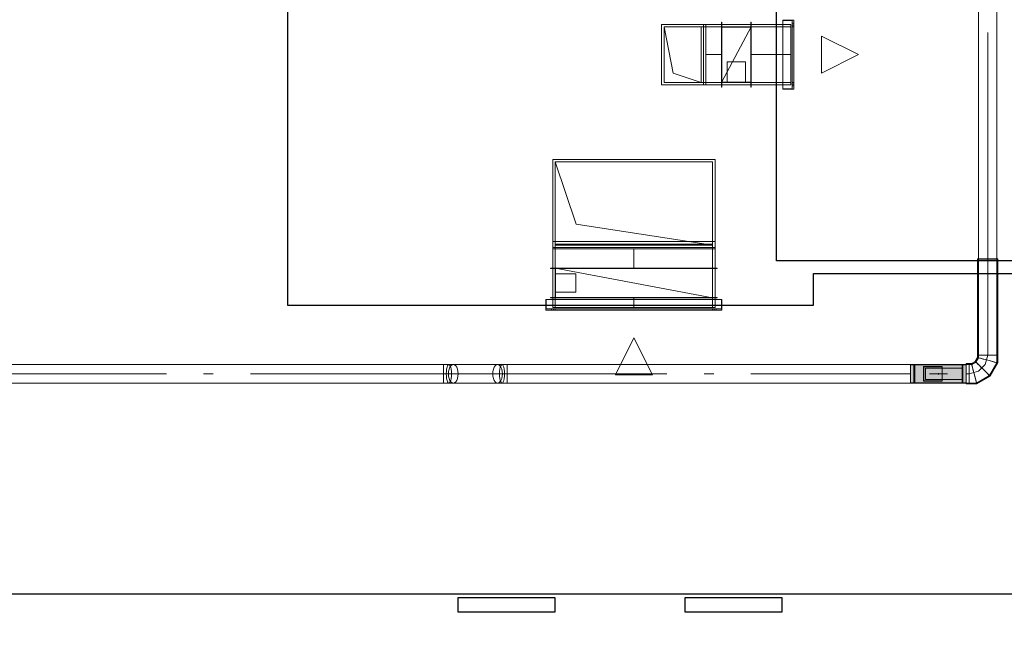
# Model space of a CAD drawing. Header units: millimetres. Extents: x -551130 to 178656, y -69521 to 202936.
# Tile 3 of 256: x -543206 to -537890, y 150143 to 153506. Entities that reach past the tile are written whole.
import ezdxf

# ---------------------------------------------------------------- set-up
doc = ezdxf.new("R2010")
doc.units = ezdxf.units.MM
doc.layers.get('Defpoints').update_dxf_attribs({"color": 31})
doc.layers.add('PDF7_Geometry', color=7, linetype='Continuous', true_color=0xaaaaaa)
doc.layers.add('PDF7_Solid Fills', color=7, linetype='Continuous', true_color=0xececec)
doc.layers.add('wall_new', color=152, linetype='Continuous', lineweight=30)

# ---------------------------------------------------------------- blocks, each defined once
blk = doc.blocks.new('ghftytytd')
at = {"layer": 'PDF7_Geometry', "color": 5, "lineweight": 18, "true_color": 0x0000ff}
for points in [[(18710, 17236.9), (18710, 9980), (18708.3, 9980), (18703.3, 9980), (18695.3, 9980), (18685, 9980), (18672.9, 9980), (18660, 9980), (18672.9, 9980), (18685, 9980), (18695.3, 9980), (18703.3, 9980), (18708.3, 9980), (18710, 9980), (18710, 9974), (18710, 9460), (18710, 9419.8), (18708.3, 9420.2), (18703.3, 9421.6), (18695.3, 9423.7), (18685, 9426.5), (18672.9, 9429.7), (18660, 9433.2), (18672.9, 9429.7), (18685, 9426.5), (18695.3, 9423.7), (18703.3, 9421.6), (18708.3, 9420.2), (18710, 9419.8), (18669.8, 9350.2), (18600.2, 9310), (18560, 9310), (18560, 9311.7), (18560, 9316.7), (18560, 9324.6), (18560, 9335), (18560, 9347), (18560, 9360), (18560, 9347), (18560, 9335), (18560, 9324.6), (18560, 9316.7), (18560, 9311.7), (18560, 9310), (18560, 9311.7), (18560, 9316.7), (18560, 9324.6), (18560, 9335), (18560, 9347), (18560, 9360), (18560, 9372.9), (18560, 9385), (18560, 9395.3), (18560, 9403.3), (18560, 9408.3), (18560, 9410), (18560, 9408.3), (18560, 9403.3), (18560, 9395.3), (18560, 9385), (18560, 9372.9), (18560, 9360), (18560, 9347), (18560, 9335), (18560, 9324.6), (18560, 9316.7), (18560, 9311.7), (18560, 9310), (18543.9, 9310), (18543.9, 9410), (18243.9, 9410), (18243.9, 9408.3), (18243.9, 9403.3), (18243.9, 9395.3), (18243.9, 9385), (18243.9, 9372.9), (18243.9, 9360), (18243.9, 9372.9), (18243.9, 9385), (18243.9, 9395.3), (18243.9, 9403.3), (18243.9, 9408.3), (18243.9, 9410), (16066, 9410), (16066, 9408.3), (16066, 9403.3), (16066, 9395.3), (16066, 9385), (16066, 9372.9), (16066, 9360), (16928.5, 9360), (16066, 9360), (16066, 9372.9), (16066, 9385), (16066, 9395.3), (16066, 9403.3), (16066, 9408.3), (16066, 9410), (16038, 9410), (16041.6, 9408.3), (16045, 9403.3), (16047.9, 9395.3), (16050.1, 9385), (16051.5, 9372.9), (16052, 9360), (16051.5, 9347), (16050.1, 9335), (16047.9, 9324.6), (16045, 9316.7), (16041.6, 9311.7), (16038, 9310), (16034.3, 9311.7), (16030.9, 9316.7), (16028, 9324.6), (16025.8, 9335), (16024.4, 9347), (16023.9, 9360), (16024.4, 9372.9), (16025.8, 9385), (16028, 9395.3), (16030.9, 9403.3), (16034.3, 9408.3), (16038, 9410), (16014, 9410), (16020.7, 9408.3), (16027, 9403.3), (16032.4, 9395.3), (16036.5, 9385), (16039.1, 9372.9), (16040, 9360), (16039.1, 9347), (16036.5, 9335), (16032.4, 9324.6), (16027, 9316.7), (16020.7, 9311.7), (16014, 9310), (16038, 9310), (16066, 9310), (16066, 9311.7), (16066, 9316.7), (16066, 9324.6), (16066, 9335), (16066, 9347), (16066, 9360), (16066, 9347), (16066, 9335), (16066, 9324.6), (16066, 9316.7), (16066, 9311.7), (16066, 9310), (18243.9, 9310), (18243.9, 9311.7), (18243.9, 9316.7), (18243.9, 9324.6), (18243.9, 9335), (18243.9, 9347), (18243.9, 9360), (18243.9, 9347), (18243.9, 9335), (18243.9, 9324.6), (18243.9, 9316.7), (18243.9, 9311.7), (18243.9, 9310), (18243.9, 9410), (18543.9, 9410), (18543.9, 9310), (18243.9, 9310), (18543.9, 9310), (18543.9, 9410), (18243.9, 9410), (18243.9, 9310), (18543.9, 9310), (18243.9, 9310)], [(18610, 17236.9), (18610, 9980)], [(18660, 11202.6), (18660, 9980)], [(18660, 11202.6), (18660, 9980)], [(18660, 9980), (18674.2, 9980), (18687.5, 9980), (18698.9, 9980), (18707.6, 9980), (18713.1, 9980), (18715, 9980), (18713.1, 9980), (18707.6, 9980), (18698.9, 9980), (18687.5, 9980), (18674.2, 9980), (18660, 9980), (18660, 9974), (18674.2, 9974), (18687.5, 9974), (18698.9, 9974), (18707.6, 9974), (18713.1, 9974), (18715, 9974), (18715, 9460), (18715, 9418.4), (18713.1, 9419), (18707.6, 9420.4), (18698.9, 9422.8), (18687.5, 9425.8), (18674.2, 9429.4), (18660, 9433.2), (18645.8, 9437), (18632.5, 9440.6), (18621.1, 9443.6), (18612.3, 9445.9), (18606.8, 9447.4), (18605, 9447.9), (18606.8, 9447.4), (18612.3, 9445.9), (18621.1, 9443.6), (18632.5, 9440.6), (18645.8, 9437), (18660, 9433.2), (18674.2, 9429.4), (18687.5, 9425.8), (18698.9, 9422.8), (18707.6, 9420.4), (18713.1, 9419), (18715, 9418.4), (18673.4, 9346.5), (18601.5, 9305), (18560, 9305), (18543.9, 9305), (18543.9, 9306.8), (18543.9, 9312.3), (18543.9, 9321.1), (18543.9, 9332.5), (18543.9, 9345.8), (18543.9, 9360), (18543.9, 9374.2), (18543.9, 9387.5), (18543.9, 9398.9), (18543.9, 9407.6), (18543.9, 9413.1), (18543.9, 9415), (18543.9, 9413.1), (18543.9, 9407.6), (18543.9, 9398.9), (18543.9, 9387.5), (18543.9, 9374.2), (18543.9, 9360), (18543.9, 9345.8), (18543.9, 9332.5), (18543.9, 9321.1), (18543.9, 9312.3), (18543.9, 9306.8), (18543.9, 9305)], [(18605, 9980), (18606.8, 9980), (18612.3, 9980), (18621.1, 9980), (18632.5, 9980), (18645.8, 9980), (18660, 9980), (18645.8, 9980), (18632.5, 9980), (18621.1, 9980), (18612.3, 9980), (18606.8, 9980), (18605, 9980), (18605, 9974), (18606.8, 9974), (18612.3, 9974), (18621.1, 9974), (18632.5, 9974), (18645.8, 9974), (18660, 9974), (18645.8, 9974), (18632.5, 9974), (18621.1, 9974), (18612.3, 9974), (18606.8, 9974), (18605, 9974), (18605, 9460), (18606.8, 9460), (18612.3, 9460), (18621.1, 9460), (18632.5, 9460), (18645.8, 9460), (18660, 9460), (18645.8, 9460), (18632.5, 9460), (18621.1, 9460), (18612.3, 9460), (18606.8, 9460), (18605, 9460), (18605, 9447.9), (18592.9, 9427), (18572, 9415), (18560, 9415), (18560, 9413.1), (18560, 9407.6), (18560, 9398.9), (18560, 9387.5), (18560, 9374.2), (18560, 9360), (18560, 9374.2), (18560, 9387.5), (18560, 9398.9), (18560, 9407.6), (18560, 9413.1), (18560, 9415), (18543.9, 9415)], [(18660, 9974), (18645.8, 9974), (18632.5, 9974), (18621.1, 9974), (18612.3, 9974), (18606.8, 9974), (18605, 9974), (18606.8, 9974), (18612.3, 9974), (18621.1, 9974), (18632.5, 9974), (18645.8, 9974), (18660, 9974), (18674.2, 9974), (18687.5, 9974), (18698.9, 9974), (18707.6, 9974), (18713.1, 9974), (18715, 9974), (18713.1, 9974), (18707.6, 9974), (18698.9, 9974), (18687.5, 9974), (18674.2, 9974), (18660, 9974), (18674.2, 9974), (18687.5, 9974), (18698.9, 9974), (18707.6, 9974), (18713.1, 9974), (18715, 9974), (18715, 9980)], [(18610, 9980), (18611.7, 9980), (18616.7, 9980), (18624.6, 9980), (18635, 9980), (18647, 9980), (18660, 9980)], [(18660, 9980), (18647, 9980), (18635, 9980), (18624.6, 9980), (18616.7, 9980), (18611.7, 9980), (18610, 9980)], [(18610, 9980), (18610, 9974)], [(18610, 9980), (18611.7, 9980), (18616.7, 9980), (18624.6, 9980), (18635, 9980), (18647, 9980), (18660, 9980), (18672.9, 9980), (18685, 9980), (18695.3, 9980), (18703.3, 9980), (18708.3, 9980), (18710, 9980)], [(18710, 9980), (18708.3, 9980), (18703.3, 9980), (18695.3, 9980), (18685, 9980), (18672.9, 9980), (18660, 9980), (18647, 9980), (18635, 9980), (18624.6, 9980), (18616.7, 9980), (18611.7, 9980), (18610, 9980)], [(18660, 9974), (18647, 9974), (18635, 9974), (18624.6, 9974), (18616.7, 9974), (18611.7, 9974), (18610, 9974)], [(18660, 9974), (18672.9, 9974), (18685, 9974), (18695.3, 9974), (18703.3, 9974), (18708.3, 9974), (18710, 9974)], [(18710, 9974), (18708.3, 9974), (18703.3, 9974), (18695.3, 9974), (18685, 9974), (18672.9, 9974), (18660, 9974)], [(18660, 9974), (18660, 9460)], [(11730, 9310), (15722.9, 9310), (15751, 9310), (15774.9, 9310), (16014, 9310), (16007.2, 9311.7), (16001, 9316.7), (15995.6, 9324.6), (15991.4, 9335), (15988.8, 9347), (15987.9, 9360), (15988.8, 9372.9), (15991.4, 9385), (15995.6, 9395.3), (16001, 9403.3), (16007.2, 9408.3), (16014, 9410), (16007.2, 9408.3), (16001, 9403.3), (15995.6, 9395.3), (15991.4, 9385), (15988.8, 9372.9), (15987.9, 9360), (15988.8, 9347), (15991.4, 9335), (15995.6, 9324.6), (16001, 9316.7), (16007.2, 9311.7), (16014, 9310), (16020.7, 9311.7), (16027, 9316.7), (16032.4, 9324.6), (16036.5, 9335), (16039.1, 9347), (16040, 9360), (16039.1, 9372.9), (16036.5, 9385), (16032.4, 9395.3), (16027, 9403.3), (16020.7, 9408.3), (16014, 9410), (15774.9, 9410), (15781.7, 9408.3), (15787.9, 9403.3), (15793.3, 9395.3), (15797.5, 9385), (15800.1, 9372.9), (15801, 9360), (15800.1, 9347), (15797.5, 9335), (15793.3, 9324.6), (15787.9, 9316.7), (15781.7, 9311.7), (15774.9, 9310), (15768.2, 9311.7), (15761.9, 9316.7), (15756.5, 9324.6), (15752.4, 9335), (15749.8, 9347), (15748.9, 9360), (15749.8, 9372.9), (15752.4, 9385), (15756.5, 9395.3), (15761.9, 9403.3), (15768.2, 9408.3), (15774.9, 9410), (15751, 9410), (15722.9, 9410), (15722.9, 9408.3), (15722.9, 9403.3), (15722.9, 9395.3), (15722.9, 9385), (15722.9, 9372.9), (15722.9, 9360), (15722.9, 9372.9), (15722.9, 9385), (15722.9, 9395.3), (15722.9, 9403.3), (15722.9, 9408.3), (15722.9, 9410), (11730, 9410)], [(15722.9, 9360), (15722.9, 9372.9), (15722.9, 9385), (15722.9, 9395.3), (15722.9, 9403.3), (15722.9, 9408.3), (15722.9, 9410)], [(15722.9, 9410), (15722.9, 9408.3), (15722.9, 9403.3), (15722.9, 9395.3), (15722.9, 9385), (15722.9, 9372.9), (15722.9, 9360)], [(18543.9, 9411), (18243.9, 9411)], [(18243.9, 9410), (18243.9, 9310), (18243.9, 9410), (18543.9, 9410), (18243.9, 9410), (18543.9, 9410), (18543.9, 9310), (18243.9, 9310), (18543.9, 9310), (18543.9, 9311.7), (18543.9, 9316.7), (18543.9, 9324.6), (18543.9, 9335), (18543.9, 9347), (18543.9, 9360), (18543.9, 9347), (18543.9, 9335), (18543.9, 9324.6), (18543.9, 9316.7), (18543.9, 9311.7), (18543.9, 9310)], [(18543.9, 9409), (18243.9, 9409)], [(18265.9, 9410), (18261.9, 9410)], [(18525.9, 9410), (18525.9, 9403.7), (18525.9, 9386.5), (18525.9, 9362.7), (18525.9, 9360), (18525.9, 9384.2), (18525.9, 9402.3), (18525.9, 9409.9), (18525.9, 9410), (18521.9, 9410), (18521.9, 9409.9), (18521.9, 9402.3), (18521.9, 9384.2), (18521.9, 9360), (18521.9, 9362.7), (18521.9, 9386.5), (18521.9, 9403.7), (18521.9, 9410)], [(18560, 9410), (18543.9, 9410)], [(18543.9, 9410), (18543.9, 9408.3), (18543.9, 9403.3), (18543.9, 9395.3), (18543.9, 9385), (18543.9, 9372.9), (18543.9, 9360)], [(18543.9, 9360), (18543.9, 9372.9), (18543.9, 9385), (18543.9, 9395.3), (18543.9, 9403.3), (18543.9, 9408.3), (18543.9, 9410)], [(18573.4, 9410), (18560, 9410)], [(18560, 9360), (18560, 9372.9), (18560, 9385), (18560, 9395.3), (18560, 9403.3), (18560, 9408.3), (18560, 9410)], [(18560, 9410), (18560, 9408.3), (18560, 9403.3), (18560, 9395.3), (18560, 9385), (18560, 9372.9), (18560, 9360)], [(18586.8, 9360), (18583, 9374.2), (18579.4, 9387.5), (18576.4, 9398.9), (18574, 9407.6), (18572.6, 9413.1), (18572, 9415)], [(18572, 9415), (18572.6, 9413.1), (18574, 9407.6), (18576.4, 9398.9), (18579.4, 9387.5), (18583, 9374.2), (18586.8, 9360)], [(18596.6, 9423.4), (18573.4, 9410)], [(18633.2, 9386.8), (18622.8, 9397.2), (18613.1, 9406.9), (18604.7, 9415.3), (18598.3, 9421.6), (18594.3, 9425.7), (18592.9, 9427)], [(18592.9, 9427), (18594.3, 9425.7), (18598.3, 9421.6), (18604.7, 9415.3), (18613.1, 9406.9), (18622.8, 9397.2), (18633.2, 9386.8)], [(18610, 9446.6), (18596.6, 9423.4)], [(18660, 9460), (18638.9, 9460), (18621.1, 9460), (18609.2, 9460), (18605, 9460)], [(18605, 9460), (18609.2, 9460), (18621.1, 9460), (18638.9, 9460), (18660, 9460)], [(18660, 9460), (18647, 9460), (18635, 9460), (18624.6, 9460), (18616.7, 9460), (18611.7, 9460), (18610, 9460)], [(18610, 9460), (18610, 9446.6)], [(18660, 9460), (18647, 9460), (18635, 9460), (18624.6, 9460), (18616.7, 9460), (18611.7, 9460), (18610, 9460)], [(18610, 9460), (18611.7, 9460), (18616.7, 9460), (18624.6, 9460), (18635, 9460), (18647, 9460), (18660, 9460)], [(18660, 9433.2), (18647, 9436.6), (18635, 9439.9), (18624.6, 9442.7), (18616.7, 9444.8), (18611.7, 9446.1), (18610, 9446.6)], [(18610, 9446.6), (18611.7, 9446.1), (18616.7, 9444.8), (18624.6, 9442.7), (18635, 9439.9), (18647, 9436.6), (18660, 9433.2)], [(18610, 9373.4), (18646.6, 9410)], [(18646.6, 9410), (18660, 9460)], [(18715, 9460), (18713.1, 9460), (18707.6, 9460), (18698.9, 9460), (18687.5, 9460), (18674.2, 9460), (18660, 9460)], [(18660, 9460), (18674.2, 9460), (18687.5, 9460), (18698.9, 9460), (18707.6, 9460), (18713.1, 9460), (18715, 9460)], [(18660, 9460), (18681, 9460), (18698.9, 9460), (18710.8, 9460), (18715, 9460)], [(18715, 9460), (18710.8, 9460), (18698.9, 9460), (18681, 9460), (18660, 9460)], [(18660, 9460), (18672.9, 9460), (18685, 9460), (18695.3, 9460), (18703.3, 9460), (18708.3, 9460), (18710, 9460)], [(18710, 9460), (18708.3, 9460), (18703.3, 9460), (18695.3, 9460), (18685, 9460), (18672.9, 9460), (18660, 9460)], [(15722.9, 9310), (15722.9, 9311.7), (15722.9, 9316.7), (15722.9, 9324.6), (15722.9, 9335), (15722.9, 9347), (15722.9, 9360)], [(15722.9, 9360), (15722.9, 9347), (15722.9, 9335), (15722.9, 9324.6), (15722.9, 9316.7), (15722.9, 9311.7), (15722.9, 9310)], [(15722.9, 9360), (15749.9, 9360), (15774.9, 9360)], [(16014, 9360), (16039, 9360), (16066, 9360)], [(18345.4, 9360.5), (18345.4, 9359.5)], [(18395.9, 9358), (18391.9, 9358)], [(18391.9, 9358), (18395.9, 9358)], [(18395.9, 9358), (18391.9, 9358)], [(18391.9, 9358), (18395.9, 9358)], [(18395.9, 9362), (18395.9, 9361), (18395.9, 9360)], [(18395.9, 9360), (18395.9, 9361), (18395.9, 9362)], [(18395.9, 9360), (18395.9, 9361), (18395.9, 9362)], [(18395.9, 9362), (18395.9, 9361), (18395.9, 9360)], [(18395.9, 9360), (18395.9, 9359), (18395.9, 9358)], [(18395.9, 9358), (18395.9, 9359), (18395.9, 9360)], [(18395.9, 9358), (18395.9, 9359), (18395.9, 9360)], [(18395.9, 9360), (18395.9, 9359), (18395.9, 9358)], [(18442.4, 9359.5), (18442.4, 9360.5)], [(18521.9, 9310), (18521.9, 9316.2), (18521.9, 9333.4), (18521.9, 9357.2), (18521.9, 9360), (18521.9, 9335.8), (18521.9, 9317.6), (18521.9, 9310.1), (18521.9, 9310), (18525.9, 9310), (18525.9, 9310.1), (18525.9, 9317.6), (18525.9, 9335.8), (18525.9, 9360), (18525.9, 9357.2), (18525.9, 9333.4), (18525.9, 9316.2), (18525.9, 9310)], [(18560, 9360), (18543.9, 9360)], [(18560, 9360), (18543.9, 9360)], [(18560, 9360), (18610, 9373.4)], [(18560, 9305), (18560, 9306.8), (18560, 9312.3), (18560, 9321.1), (18560, 9332.5), (18560, 9345.8), (18560, 9360)], [(18560, 9360), (18560, 9345.8), (18560, 9332.5), (18560, 9321.1), (18560, 9312.3), (18560, 9306.8), (18560, 9305)], [(18560, 9305), (18560, 9306.8), (18560, 9312.3), (18560, 9321.1), (18560, 9332.5), (18560, 9345.8), (18560, 9360)], [(18560, 9360), (18560, 9345.8), (18560, 9332.5), (18560, 9321.1), (18560, 9312.3), (18560, 9306.8), (18560, 9305)], [(18601.5, 9305), (18601, 9306.8), (18599.5, 9312.3), (18597.2, 9321.1), (18594.1, 9332.5), (18590.6, 9345.8), (18586.8, 9360)], [(18586.8, 9360), (18590.6, 9345.8), (18594.1, 9332.5), (18597.2, 9321.1), (18599.5, 9312.3), (18601, 9306.8), (18601.5, 9305)], [(18673.4, 9346.5), (18672.1, 9347.9), (18668.1, 9351.9), (18661.7, 9358.3), (18653.3, 9366.6), (18643.6, 9376.3), (18633.2, 9386.8)], [(18633.2, 9386.8), (18643.6, 9376.3), (18653.3, 9366.6), (18661.7, 9358.3), (18668.1, 9351.9), (18672.1, 9347.9), (18673.4, 9346.5)], [(18243.9, 9311), (18543.9, 9311)], [(18243.9, 9309), (18543.9, 9309)], [(18261.9, 9310), (18265.9, 9310)], [(18323.9, 9330), (18523.9, 9330)], [(18523.9, 9330), (18323.9, 9330)]]:
    blk.add_lwpolyline(points, dxfattribs=at)
at = {"layer": 'PDF7_Geometry', "color": 3, "lineweight": 18, "true_color": 0x00ff00}
for points in [[(17612.5, 11269.6), (17612.5, 10897.6), (17554.5, 10897.6), (17612.5, 10897.6), (17612.5, 11269.6), (17554.5, 11269.6)], [(17554.5, 10897.6), (17554.5, 11269.6)], [(17137.8, 11246.6), (17125.8, 11246.6), (16899.8, 11246.6), (17125.8, 11246.6)], [(16899.8, 10920.6), (16899.8, 11246.6)], [(16912.8, 10933.6), (16912.8, 11233.6), (17112.8, 11233.6), (17137.8, 11233.6), (17112.8, 11233.6), (16912.8, 11233.6)], [(17112.8, 10933.6), (17112.8, 11233.6), (17112.8, 10933.6), (17112.8, 11233.6), (17112.8, 10933.6), (16962.8, 10983.7), (16912.8, 11233.6), (16912.8, 10933.6)], [(17137.8, 11246.6), (17137.8, 10920.6)], [(17222.8, 11246.6), (17137.8, 11246.6)], [(17137.8, 10920.6), (17137.8, 11246.6)], [(17137.8, 10933.6), (17137.8, 11233.6)], [(17224.8, 11258.7), (17224.8, 10908.6), (17222.8, 10908.6), (17224.8, 10908.6), (17224.8, 11258.7), (17222.8, 11258.7), (17222.8, 10908.6), (17222.8, 11258.7)], [(17222.8, 11246.6), (17222.8, 10920.6)], [(17382.8, 11246.6), (17222.8, 11246.6)], [(17382.8, 11233.7), (17222.8, 11233.7)], [(17222.8, 10933.6), (17222.8, 11233.6)], [(17382.8, 11233.5), (17222.8, 11233.5)], [(17222.8, 11232.1), (17222.8, 10935.1), (17382.8, 10935.1), (17222.8, 10935.1), (17222.8, 11232.1), (17382.8, 11232.1)], [(17380.8, 11233.6), (17380.8, 10933.6), (17224.8, 10933.6), (17380.8, 10933.6), (17380.8, 11233.6), (17224.8, 11233.6)], [(17224.8, 10933.6), (17224.8, 11233.6)], [(17382.8, 11258.7), (17382.8, 10908.6), (17380.8, 10908.6), (17382.8, 10908.6), (17382.8, 11258.7), (17380.8, 11258.7)], [(17380.8, 10908.6), (17380.8, 11258.7)], [(17382.8, 11246.6), (17597.5, 11246.6)], [(17382.8, 11233.5), (17382.8, 11233.7)], [(17382.8, 10935.1), (17382.8, 11232.1)], [(17554.5, 10899.7), (17604.5, 10899.7), (17554.5, 10899.7), (17554.5, 11267.6), (17604.5, 11267.6), (17554.5, 11267.6)], [(17597.5, 10920.6), (17597.5, 11246.6)], [(17597.5, 11233.6), (17597.5, 10933.6)], [(17604.5, 10899.7), (17604.5, 11267.6)], [(17604.5, 11252.7), (17612.5, 11252.7)], [(17604.5, 11252.7), (17604.5, 11252.5), (17604.5, 11252), (17604.5, 11251.2), (17604.5, 11250.2), (17604.5, 11248.9), (17604.5, 11247.6), (17604.5, 11246.3), (17604.5, 11245.1), (17604.5, 11244.1), (17604.5, 11243.3), (17604.5, 11242.8), (17604.5, 11242.6), (17604.5, 11242.8), (17604.5, 11243.3), (17604.5, 11244.1), (17604.5, 11245.1), (17604.5, 11246.3), (17604.5, 11247.6), (17604.5, 11248.9), (17604.5, 11250.2), (17604.5, 11251.2), (17604.5, 11252), (17604.5, 11252.5)], [(17612.5, 11242.6), (17604.5, 11242.6)], [(17604.5, 10933.6), (17612.5, 10933.6), (17604.5, 10933.6), (17604.5, 11233.6), (17612.5, 11233.6), (17604.5, 11233.6)], [(17612.5, 11242.6), (17612.5, 11242.8), (17612.5, 11243.3), (17612.5, 11244.1), (17612.5, 11245.1), (17612.5, 11246.3), (17612.5, 11247.6), (17612.5, 11248.9), (17612.5, 11250.2), (17612.5, 11251.2), (17612.5, 11252), (17612.5, 11252.5), (17612.5, 11252.7), (17612.5, 11252.5), (17612.5, 11252), (17612.5, 11251.2), (17612.5, 11250.2), (17612.5, 11248.9), (17612.5, 11247.6), (17612.5, 11246.3), (17612.5, 11245.1), (17612.5, 11244.1), (17612.5, 11243.3), (17612.5, 11242.8)], [(17612.5, 10933.6), (17612.5, 11233.6)], [(17762.5, 11183.6), (17962.5, 11083.6), (17762.5, 10983.7)], [(17762.5, 10983.7), (17762.5, 11183.6), (17962.5, 11083.6)], [(17352.8, 11045.6), (17252.8, 11045.6)], [(17252.8, 10935.6), (17252.8, 11045.6)], [(17137.8, 10920.6), (17125.8, 10920.6), (16899.8, 10920.6), (17125.8, 10920.6)], [(17222.8, 10920.6), (17137.8, 10920.6)], [(17382.8, 10933.7), (17222.8, 10933.7)], [(17382.8, 10933.5), (17222.8, 10933.5)], [(17352.8, 10935.6), (17252.8, 10935.6)], [(17382.8, 10933.5), (17382.8, 10933.7)], [(17382.8, 10933.6), (17597.5, 10933.6)], [(17604.5, 10924.6), (17612.5, 10924.6)], [(17604.5, 10924.6), (17604.5, 10924.5), (17604.5, 10924), (17604.5, 10923.2), (17604.5, 10922.1), (17604.5, 10920.9), (17604.5, 10919.6), (17604.5, 10918.4), (17604.5, 10917.2), (17604.5, 10916.1), (17604.5, 10915.3), (17604.5, 10914.8), (17604.5, 10914.6), (17604.5, 10914.8), (17604.5, 10915.3), (17604.5, 10916.1), (17604.5, 10917.2), (17604.5, 10918.4), (17604.5, 10919.6), (17604.5, 10920.9), (17604.5, 10922.1), (17604.5, 10923.2), (17604.5, 10924), (17604.5, 10924.5)], [(17612.5, 10914.6), (17604.5, 10914.6)], [(17612.5, 10914.6), (17612.5, 10914.8), (17612.5, 10915.3), (17612.5, 10916.1), (17612.5, 10917.2), (17612.5, 10918.4), (17612.5, 10919.6), (17612.5, 10920.9), (17612.5, 10922.1), (17612.5, 10923.2), (17612.5, 10924), (17612.5, 10924.5), (17612.5, 10924.6), (17612.5, 10924.5), (17612.5, 10924), (17612.5, 10923.2), (17612.5, 10922.1), (17612.5, 10920.9), (17612.5, 10919.6), (17612.5, 10918.4), (17612.5, 10917.2), (17612.5, 10916.1), (17612.5, 10915.3), (17612.5, 10914.8)]]:
    blk.add_lwpolyline(points, close=True, dxfattribs=at)
for points in [[(17125.8, 11246.6), (16899.8, 11246.6)], [(16899.8, 11246.6), (16899.8, 10920.6)], [(16899.8, 10920.6), (16899.8, 11246.6)], [(16899.8, 11246.6), (17125.8, 11246.6)], [(17125.8, 11246.6), (16899.8, 11246.6)], [(16899.8, 11246.6), (16899.8, 10920.6)], [(16899.8, 10920.6), (16899.8, 11246.6)], [(16899.8, 11246.6), (17125.8, 11246.6)], [(16912.8, 11233.6), (16912.8, 10933.6)], [(16912.8, 11233.6), (16962.8, 10983.7)], [(16912.8, 11233.6), (17112.8, 11233.6)], [(17112.8, 11233.6), (16912.8, 11233.6)], [(17112.8, 10933.6), (17112.8, 11233.6)], [(17112.8, 11233.6), (17112.8, 10933.6)], [(17125.8, 11246.6), (17125.8, 10920.6)], [(17125.8, 11246.6), (17125.8, 10920.6)], [(17125.8, 11246.6), (17125.8, 10920.6)], [(17125.8, 11246.6), (17125.8, 10920.6)], [(17125.8, 10920.6), (17125.8, 11246.6)], [(17125.8, 11246.6), (17125.8, 10920.6)], [(17125.8, 10920.6), (17125.8, 11246.6)], [(17125.8, 11246.6), (17125.8, 10920.6)], [(17137.8, 11233.6), (17222.8, 11233.6)], [(17137.8, 11233.6), (17222.8, 11233.6)], [(17137.8, 10933.6), (17137.8, 11233.6)], [(17137.8, 11233.6), (17137.8, 10933.6)], [(17222.8, 10920.6), (17222.8, 11246.6)], [(17222.8, 11246.6), (17222.8, 10920.6)], [(17222.8, 11233.7), (17222.8, 11233.5)], [(17382.8, 11233.6), (17222.8, 11233.6)], [(17222.8, 11233.6), (17382.8, 11233.6)], [(17222.8, 10933.6), (17222.8, 11233.6)], [(17222.8, 11233.6), (17382.8, 11233.6)], [(17382.8, 11233.6), (17222.8, 10933.6)], [(17222.8, 10933.6), (17382.8, 11233.6)], [(17222.8, 10933.6), (17222.8, 11233.6)], [(17222.8, 11233.6), (17382.8, 11233.6)], [(17382.8, 11233.6), (17222.8, 10933.6)], [(17222.8, 10933.6), (17382.8, 11233.6)], [(17382.8, 10920.6), (17382.8, 11246.6)], [(17382.8, 11246.6), (17382.8, 10920.6)], [(17382.8, 10920.6), (17382.8, 11246.6)], [(17382.8, 11246.6), (17382.8, 10920.6)], [(17382.8, 11233.6), (17382.8, 10933.6)], [(17382.8, 10933.6), (17382.8, 11233.6)], [(17382.8, 11233.6), (17382.8, 10933.6)], [(17382.8, 11233.6), (17382.8, 10933.6)], [(17382.8, 10933.6), (17382.8, 11233.6)], [(17382.8, 11233.6), (17382.8, 10933.6)], [(17382.8, 11233.6), (17382.8, 10933.6)], [(17382.8, 10933.6), (17382.8, 11233.6)], [(17382.8, 11233.6), (17597.5, 11233.6)], [(17597.5, 11233.6), (17382.8, 11233.6)], [(17604.5, 11252.7), (17604.5, 11252.5), (17604.5, 11252), (17604.5, 11251.2), (17604.5, 11250.2), (17604.5, 11248.9), (17604.5, 11247.6), (17604.5, 11246.3), (17604.5, 11245.1), (17604.5, 11244.1), (17604.5, 11243.3), (17604.5, 11242.8), (17604.5, 11242.6)], [(17604.5, 11242.6), (17604.5, 11242.8), (17604.5, 11243.3), (17604.5, 11244.1), (17604.5, 11245.1), (17604.5, 11246.3), (17604.5, 11247.6), (17604.5, 11248.9), (17604.5, 11250.2), (17604.5, 11251.2), (17604.5, 11252), (17604.5, 11252.5), (17604.5, 11252.7)], [(17612.5, 11242.6), (17612.5, 11242.8), (17612.5, 11243.3), (17612.5, 11244.1), (17612.5, 11245.1), (17612.5, 11246.3), (17612.5, 11247.6), (17612.5, 11248.9), (17612.5, 11250.2), (17612.5, 11251.2), (17612.5, 11252), (17612.5, 11252.5), (17612.5, 11252.7)], [(17612.5, 11252.7), (17612.5, 11252.5), (17612.5, 11252), (17612.5, 11251.2), (17612.5, 11250.2), (17612.5, 11248.9), (17612.5, 11247.6), (17612.5, 11246.3), (17612.5, 11245.1), (17612.5, 11244.1), (17612.5, 11243.3), (17612.5, 11242.8), (17612.5, 11242.6)], [(17222.8, 11083.6), (17137.8, 11083.6)], [(17382.8, 11083.6), (17597.5, 11083.6)], [(17352.8, 10935.6), (17352.8, 11045.6)], [(17352.8, 11045.6), (17352.8, 10935.6)], [(17112.8, 10933.6), (16962.8, 10983.7)], [(16899.8, 10920.6), (17125.8, 10920.6)], [(17125.8, 10920.6), (16899.8, 10920.6)], [(16899.8, 10920.6), (17125.8, 10920.6)], [(17125.8, 10920.6), (16899.8, 10920.6)], [(16912.8, 10933.6), (17112.8, 10933.6)], [(17112.8, 10933.6), (16912.8, 10933.6)], [(16912.8, 10933.6), (17112.8, 10933.6)], [(17112.8, 10933.6), (17137.8, 10933.6)], [(17137.8, 10933.6), (17112.8, 10933.6)], [(17222.8, 10933.6), (17137.8, 10933.6)], [(17137.8, 10933.6), (17222.8, 10933.6)], [(17222.8, 10933.7), (17222.8, 10933.5)], [(17382.8, 10933.6), (17222.8, 10933.6)], [(17222.8, 10933.6), (17382.8, 10933.6)], [(17382.8, 10933.6), (17222.8, 10933.6)], [(17222.8, 10933.6), (17382.8, 10933.6)], [(17382.8, 10933.6), (17222.8, 10933.6)], [(17382.8, 10933.6), (17222.8, 10933.6)], [(17222.8, 10933.6), (17382.8, 10933.6)], [(17382.8, 10933.6), (17222.8, 10933.6)], [(17382.8, 10920.6), (17222.8, 10920.6)], [(17222.8, 10920.6), (17382.8, 10920.6)], [(17382.8, 10920.6), (17597.5, 10920.6)], [(17597.5, 10920.6), (17382.8, 10920.6)], [(17604.5, 10924.6), (17604.5, 10924.5), (17604.5, 10924), (17604.5, 10923.2), (17604.5, 10922.1), (17604.5, 10920.9), (17604.5, 10919.6), (17604.5, 10918.4), (17604.5, 10917.2), (17604.5, 10916.1), (17604.5, 10915.3), (17604.5, 10914.8), (17604.5, 10914.6)], [(17604.5, 10914.6), (17604.5, 10914.8), (17604.5, 10915.3), (17604.5, 10916.1), (17604.5, 10917.2), (17604.5, 10918.4), (17604.5, 10919.6), (17604.5, 10920.9), (17604.5, 10922.1), (17604.5, 10923.2), (17604.5, 10924), (17604.5, 10924.5), (17604.5, 10924.6)], [(17612.5, 10914.6), (17612.5, 10914.8), (17612.5, 10915.3), (17612.5, 10916.1), (17612.5, 10917.2), (17612.5, 10918.4), (17612.5, 10919.6), (17612.5, 10920.9), (17612.5, 10922.1), (17612.5, 10923.2), (17612.5, 10924), (17612.5, 10924.5), (17612.5, 10924.6)], [(17612.5, 10924.6), (17612.5, 10924.5), (17612.5, 10924), (17612.5, 10923.2), (17612.5, 10922.1), (17612.5, 10920.9), (17612.5, 10919.6), (17612.5, 10918.4), (17612.5, 10917.2), (17612.5, 10916.1), (17612.5, 10915.3), (17612.5, 10914.8), (17612.5, 10914.6)]]:
    blk.add_lwpolyline(points, dxfattribs=at)
at = {"layer": 'PDF7_Geometry', "color": 16, "lineweight": 18, "true_color": 0x800000}
for points in [[(16312, 10041.7), (17188, 10041.7), (17188, 10517.7), (16312, 10517.7)], [(16312, 10041.7), (16312, 10517.7), (17188, 10517.7), (17188, 10041.7)], [(16325, 10504.7), (17175, 10504.7), (17175, 10054.7), (16437.5, 10167.2)], [(16312, 10073.8), (17188, 10073.8)], [(16312, 10034.6), (16312, 10073.8)], [(16325, 10060.8), (17175, 10060.8)], [(16325, 10060.8), (16325, 10034.6), (17175, 10034.6), (17175, 10060.8), (17175, 10034.6), (16325, 10034.6)], [(17188, 10034.6), (17188, 10073.8)], [(16312, 10034.6), (17188, 10034.6)], [(17175, 10034.6), (16325, 10034.6)], [(16325, 10034.6), (16325, 9930)], [(17175, 10034.6), (17175, 9930)], [(17188, 10034.6), (17188, 9930)], [(17200, 9928), (16300, 9928), (16300, 9930), (16300, 9928), (17200, 9928), (17200, 9930), (16300, 9930), (17200, 9930)], [(16312, 9930), (17188, 9930)], [(16312, 9770), (16312, 9930)], [(16312, 9930), (17188, 9930)], [(16324.9, 9770), (16324.9, 9930)], [(16325, 9770), (16325, 9930)], [(17175, 9930), (16325, 9930)], [(17175, 9772), (16325, 9772), (16325, 9928), (16325, 9772), (17175, 9772), (17175, 9928)], [(16325, 9928), (17175, 9928)], [(16325.1, 9770), (16325.1, 9930)], [(17173.5, 9930), (16326.5, 9930), (16326.5, 9770), (16326.5, 9930), (17173.5, 9930), (17173.5, 9770)], [(16327, 9800), (16327, 9900)], [(16327, 9900), (16437, 9900)], [(16437, 9800), (16437, 9900)], [(17174.9, 9770), (17174.9, 9930)], [(17175, 9770), (17175, 9930)], [(17175.1, 9770), (17175.1, 9930)], [(17188, 9770), (17188, 9930)], [(17225, 9703.7), (16275, 9703.7), (16275, 9761.7), (16275, 9703.7), (17225, 9703.7), (17225, 9761.7)], [(16275, 9761.7), (17225, 9761.7)], [(16277, 9761.7), (16277, 9711.7), (16277, 9761.7), (17223, 9761.7), (17223, 9711.7), (17223, 9761.7)], [(17200, 9770), (16300, 9770), (16300, 9772), (16300, 9770), (17200, 9770), (17200, 9772)], [(16300, 9772), (17200, 9772)], [(16312, 9770), (17188, 9770)], [(16324.9, 9770), (16325.1, 9770)], [(16325, 9770), (16325, 9718.7)], [(16326.5, 9770), (17173.5, 9770)], [(17174.9, 9770), (17175.1, 9770)], [(17188, 9770), (17188, 9718.7)], [(16277, 9711.7), (17223, 9711.7)], [(16306, 9703.7), (16306, 9711.7)], [(16316, 9711.7), (16315.8, 9711.7), (16315.3, 9711.7), (16314.5, 9711.7), (16313.5, 9711.7), (16312.3, 9711.7), (16311, 9711.7), (16309.7, 9711.7), (16308.5, 9711.7), (16307.5, 9711.7), (16306.7, 9711.7), (16306.2, 9711.7), (16306, 9711.7), (16306.2, 9711.7), (16306.7, 9711.7), (16307.5, 9711.7), (16308.5, 9711.7), (16309.7, 9711.7), (16311, 9711.7), (16312.3, 9711.7), (16313.5, 9711.7), (16314.5, 9711.7), (16315.3, 9711.7), (16315.8, 9711.7)], [(16306, 9703.7), (16306.2, 9703.7), (16306.7, 9703.7), (16307.5, 9703.7), (16308.5, 9703.7), (16309.7, 9703.7), (16311, 9703.7), (16312.3, 9703.7), (16313.5, 9703.7), (16314.5, 9703.7), (16315.3, 9703.7), (16315.8, 9703.7), (16316, 9703.7), (16315.8, 9703.7), (16315.3, 9703.7), (16314.5, 9703.7), (16313.5, 9703.7), (16312.3, 9703.7), (16311, 9703.7), (16309.7, 9703.7), (16308.5, 9703.7), (16307.5, 9703.7), (16306.7, 9703.7), (16306.2, 9703.7)], [(16312, 9718.7), (17188, 9718.7)], [(16316, 9711.7), (16316, 9703.7)], [(17175, 9718.7), (16325, 9718.7)], [(16325, 9711.7), (16325, 9703.7), (16325, 9711.7), (17175, 9711.7), (17175, 9703.7), (17175, 9711.7)], [(16325, 9703.7), (17175, 9703.7)], [(17184, 9703.7), (17184, 9711.7)], [(17194, 9711.7), (17193.8, 9711.7), (17193.3, 9711.7), (17192.5, 9711.7), (17191.5, 9711.7), (17190.3, 9711.7), (17189, 9711.7), (17187.7, 9711.7), (17186.5, 9711.7), (17185.5, 9711.7), (17184.6, 9711.7), (17184.1, 9711.7), (17184, 9711.7), (17184.1, 9711.7), (17184.6, 9711.7), (17185.5, 9711.7), (17186.5, 9711.7), (17187.7, 9711.7), (17189, 9711.7), (17190.3, 9711.7), (17191.5, 9711.7), (17192.5, 9711.7), (17193.3, 9711.7), (17193.8, 9711.7)], [(17184, 9703.7), (17184.1, 9703.7), (17184.6, 9703.7), (17185.5, 9703.7), (17186.5, 9703.7), (17187.7, 9703.7), (17189, 9703.7), (17190.3, 9703.7), (17191.5, 9703.7), (17192.5, 9703.7), (17193.3, 9703.7), (17193.8, 9703.7), (17194, 9703.7), (17193.8, 9703.7), (17193.3, 9703.7), (17192.5, 9703.7), (17191.5, 9703.7), (17190.3, 9703.7), (17189, 9703.7), (17187.7, 9703.7), (17186.5, 9703.7), (17185.5, 9703.7), (17184.6, 9703.7), (17184.1, 9703.7)], [(17194, 9711.7), (17194, 9703.7)], [(16650, 9353.7), (16750, 9553.7), (16850, 9353.7)], [(16850, 9353.7), (16650, 9353.7), (16750, 9553.7)]]:
    blk.add_lwpolyline(points, close=True, dxfattribs=at)
for points in [[(16325, 10504.7), (16325, 10054.7), (17175, 10054.7)], [(16312, 10034.6), (17188, 10034.6)], [(17188, 10034.6), (16312, 10034.6)], [(16312, 10034.6), (16312, 9930)], [(16312, 9930), (16312, 10034.6)], [(16750, 10034.6), (16750, 9930)], [(16325.1, 9930), (16324.9, 9930)], [(16325, 9770), (16325, 9930)], [(16325, 9930), (17175, 9930)], [(17175, 9770), (16325, 9930)], [(16325, 9930), (16325, 9770)], [(16325, 9770), (16325, 9930)], [(16325, 9930), (17175, 9770)], [(16325, 9770), (16325, 9930)], [(16325, 9930), (17175, 9930)], [(17175, 9770), (16325, 9930)], [(16325, 9930), (16325, 9770)], [(16325, 9770), (16325, 9930)], [(16325, 9930), (17175, 9770)], [(17175.1, 9930), (17174.9, 9930)], [(17175, 9930), (17175, 9770)], [(17175, 9930), (17175, 9770)], [(16327, 9800), (16437, 9800)], [(16437, 9800), (16327, 9800)], [(16312, 9770), (17188, 9770)], [(17188, 9770), (16312, 9770)], [(16312, 9770), (16312, 9718.7)], [(16312, 9718.7), (16312, 9770)], [(17175, 9770), (16325, 9770)], [(16325, 9770), (17175, 9770)], [(17175, 9770), (16325, 9770)], [(17175, 9770), (16325, 9770)], [(16325, 9770), (17175, 9770)], [(17175, 9770), (16325, 9770)], [(17175, 9770), (16325, 9770)], [(16325, 9770), (17175, 9770)], [(16750, 9770), (16750, 9718.7)], [(17175, 9770), (17175, 9718.7)], [(17175, 9718.7), (17175, 9770)], [(16316, 9711.7), (16315.8, 9711.7), (16315.3, 9711.7), (16314.5, 9711.7), (16313.5, 9711.7), (16312.3, 9711.7), (16311, 9711.7), (16309.7, 9711.7), (16308.5, 9711.7), (16307.5, 9711.7), (16306.7, 9711.7), (16306.2, 9711.7), (16306, 9711.7)], [(16306, 9711.7), (16306.2, 9711.7), (16306.7, 9711.7), (16307.5, 9711.7), (16308.5, 9711.7), (16309.7, 9711.7), (16311, 9711.7), (16312.3, 9711.7), (16313.5, 9711.7), (16314.5, 9711.7), (16315.3, 9711.7), (16315.8, 9711.7), (16316, 9711.7)], [(16306, 9703.7), (16306.2, 9703.7), (16306.7, 9703.7), (16307.5, 9703.7), (16308.5, 9703.7), (16309.7, 9703.7), (16311, 9703.7), (16312.3, 9703.7), (16313.5, 9703.7), (16314.5, 9703.7), (16315.3, 9703.7), (16315.8, 9703.7), (16316, 9703.7)], [(16316, 9703.7), (16315.8, 9703.7), (16315.3, 9703.7), (16314.5, 9703.7), (16313.5, 9703.7), (16312.3, 9703.7), (16311, 9703.7), (16309.7, 9703.7), (16308.5, 9703.7), (16307.5, 9703.7), (16306.7, 9703.7), (16306.2, 9703.7), (16306, 9703.7)], [(17194, 9711.7), (17193.8, 9711.7), (17193.3, 9711.7), (17192.5, 9711.7), (17191.5, 9711.7), (17190.3, 9711.7), (17189, 9711.7), (17187.7, 9711.7), (17186.5, 9711.7), (17185.5, 9711.7), (17184.6, 9711.7), (17184.1, 9711.7), (17184, 9711.7)], [(17184, 9711.7), (17184.1, 9711.7), (17184.6, 9711.7), (17185.5, 9711.7), (17186.5, 9711.7), (17187.7, 9711.7), (17189, 9711.7), (17190.3, 9711.7), (17191.5, 9711.7), (17192.5, 9711.7), (17193.3, 9711.7), (17193.8, 9711.7), (17194, 9711.7)], [(17184, 9703.7), (17184.1, 9703.7), (17184.6, 9703.7), (17185.5, 9703.7), (17186.5, 9703.7), (17187.7, 9703.7), (17189, 9703.7), (17190.3, 9703.7), (17191.5, 9703.7), (17192.5, 9703.7), (17193.3, 9703.7), (17193.8, 9703.7), (17194, 9703.7)], [(17194, 9703.7), (17193.8, 9703.7), (17193.3, 9703.7), (17192.5, 9703.7), (17191.5, 9703.7), (17190.3, 9703.7), (17189, 9703.7), (17187.7, 9703.7), (17186.5, 9703.7), (17185.5, 9703.7), (17184.6, 9703.7), (17184.1, 9703.7), (17184, 9703.7)]]:
    blk.add_lwpolyline(points, dxfattribs=at)
at = {"layer": 'PDF7_Geometry', "color": 5, "lineweight": 18, "true_color": 0x0000ff}
for points in [[(18610, 9974), (18611.7, 9974), (18616.7, 9974), (18624.6, 9974), (18635, 9974), (18647, 9974), (18660, 9974), (18672.9, 9974), (18685, 9974), (18695.3, 9974), (18703.3, 9974), (18708.3, 9974), (18710, 9974), (18708.3, 9974), (18703.3, 9974), (18695.3, 9974), (18685, 9974), (18672.9, 9974), (18660, 9974), (18647, 9974), (18635, 9974), (18624.6, 9974), (18616.7, 9974), (18611.7, 9974)], [(18660, 9460), (18647, 9460), (18635, 9460), (18624.6, 9460), (18616.7, 9460), (18611.7, 9460), (18610, 9460), (18610, 9974), (18611.7, 9974), (18616.7, 9974), (18624.6, 9974), (18635, 9974), (18647, 9974), (18660, 9974)], [(15751, 9310), (15747.3, 9311.7), (15744, 9316.7), (15741, 9324.6), (15738.8, 9335), (15737.4, 9347), (15736.9, 9360), (15737.4, 9372.9), (15738.8, 9385), (15741, 9395.3), (15744, 9403.3), (15747.3, 9408.3), (15751, 9410), (15754.6, 9408.3), (15758, 9403.3), (15760.9, 9395.3), (15763.1, 9385), (15764.5, 9372.9), (15765, 9360), (15764.5, 9347), (15763.1, 9335), (15760.9, 9324.6), (15758, 9316.7), (15754.6, 9311.7)], [(15748.9, 9360), (15749.8, 9372.9), (15752.4, 9385), (15756.5, 9395.3), (15761.9, 9403.3), (15768.2, 9408.3), (15774.9, 9410), (15781.7, 9408.3), (15787.9, 9403.3), (15793.3, 9395.3), (15797.5, 9385), (15800.1, 9372.9), (15801, 9360), (15800.1, 9347), (15797.5, 9335), (15793.3, 9324.6), (15787.9, 9316.7), (15781.7, 9311.7), (15774.9, 9310), (15768.2, 9311.7), (15761.9, 9316.7), (15756.5, 9324.6), (15752.4, 9335), (15749.8, 9347)], [(16066, 9360), (16066, 9347), (16066, 9335), (16066, 9324.6), (16066, 9316.7), (16066, 9311.7), (16066, 9310), (16066, 9311.7), (16066, 9316.7), (16066, 9324.6), (16066, 9335), (16066, 9347), (16066, 9360), (16066, 9372.9), (16066, 9385), (16066, 9395.3), (16066, 9403.3), (16066, 9408.3), (16066, 9410), (16066, 9408.3), (16066, 9403.3), (16066, 9395.3), (16066, 9385), (16066, 9372.9)], [(18243.9, 9360), (18243.9, 9373.2), (18243.9, 9385.5), (18243.9, 9396), (18243.9, 9404.1), (18243.9, 9409.2), (18243.9, 9411), (18243.9, 9409.2), (18243.9, 9404.1), (18243.9, 9396), (18243.9, 9385.5), (18243.9, 9373.2)], [(18243.9, 9360), (18243.9, 9372.9), (18243.9, 9385), (18243.9, 9395.3), (18243.9, 9403.3), (18243.9, 9408.3), (18243.9, 9410), (18243.9, 9408.3), (18243.9, 9403.3), (18243.9, 9395.3), (18243.9, 9385), (18243.9, 9372.9)], [(18243.9, 9360), (18243.9, 9381.7), (18243.9, 9399.1), (18243.9, 9408.7), (18243.9, 9410), (18243.9, 9408.7), (18243.9, 9399.1), (18243.9, 9381.7)], [(18243.9, 9360), (18243.9, 9381.2), (18243.9, 9398.3), (18243.9, 9407.7), (18243.9, 9408.9), (18243.9, 9407.7), (18243.9, 9398.3), (18243.9, 9381.2)], [(18261.9, 9360), (18261.9, 9384.2), (18261.9, 9402.3), (18261.9, 9409.9), (18261.9, 9410), (18261.9, 9403.7), (18261.9, 9386.5), (18261.9, 9362.7)], [(18261.9, 9360), (18261.9, 9381.7), (18261.9, 9399.1), (18261.9, 9408.7), (18261.9, 9410), (18261.9, 9408.7), (18261.9, 9399.1), (18261.9, 9381.7)], [(18265.9, 9360), (18265.9, 9384.2), (18265.9, 9402.3), (18265.9, 9409.9), (18265.9, 9410), (18265.9, 9403.7), (18265.9, 9386.5), (18265.9, 9362.7)], [(18265.9, 9360), (18265.9, 9381.7), (18265.9, 9399.1), (18265.9, 9408.7), (18265.9, 9410), (18265.9, 9408.7), (18265.9, 9399.1), (18265.9, 9381.7)], [(18521.9, 9360), (18521.9, 9381.7), (18521.9, 9399.1), (18521.9, 9408.7), (18521.9, 9410), (18521.9, 9408.7), (18521.9, 9399.1), (18521.9, 9381.7)], [(18525.9, 9360), (18525.9, 9381.7), (18525.9, 9399.1), (18525.9, 9408.7), (18525.9, 9410), (18525.9, 9408.7), (18525.9, 9399.1), (18525.9, 9381.7)], [(18543.9, 9360), (18543.9, 9373.2), (18543.9, 9385.5), (18543.9, 9396), (18543.9, 9404.1), (18543.9, 9409.2), (18543.9, 9411), (18543.9, 9409.2), (18543.9, 9404.1), (18543.9, 9396), (18543.9, 9385.5), (18543.9, 9373.2)], [(18543.9, 9360), (18543.9, 9372.9), (18543.9, 9385), (18543.9, 9395.3), (18543.9, 9403.3), (18543.9, 9408.3), (18543.9, 9410), (18543.9, 9408.3), (18543.9, 9403.3), (18543.9, 9395.3), (18543.9, 9385), (18543.9, 9372.9)], [(18543.9, 9360), (18543.9, 9381.7), (18543.9, 9399.1), (18543.9, 9408.7), (18543.9, 9409.9), (18543.9, 9408.7), (18543.9, 9399.1), (18543.9, 9381.7)], [(18543.9, 9360), (18543.9, 9381.2), (18543.9, 9398.3), (18543.9, 9407.7), (18543.9, 9409), (18543.9, 9407.7), (18543.9, 9398.3), (18543.9, 9381.2)], [(18560, 9360), (18560, 9374.2), (18560, 9387.5), (18560, 9398.9), (18560, 9407.6), (18560, 9413.1), (18560, 9415), (18560, 9413.1), (18560, 9407.6), (18560, 9398.9), (18560, 9387.5), (18560, 9374.2)], [(18586.8, 9360), (18583.3, 9372.9), (18580.1, 9385), (18577.3, 9395.3), (18575.2, 9403.3), (18573.8, 9408.3), (18573.4, 9410), (18573.8, 9408.3), (18575.2, 9403.3), (18577.3, 9395.3), (18580.1, 9385), (18583.3, 9372.9)], [(18633.2, 9386.8), (18623.7, 9396.2), (18614.9, 9405.1), (18607.3, 9412.6), (18601.5, 9418.5), (18597.8, 9422.1), (18596.6, 9423.4), (18597.8, 9422.1), (18601.5, 9418.5), (18607.3, 9412.6), (18614.9, 9405.1), (18623.7, 9396.2)], [(18660, 9460), (18672.9, 9460), (18685, 9460), (18695.3, 9460), (18703.3, 9460), (18708.3, 9460), (18710, 9460), (18708.3, 9460), (18703.3, 9460), (18695.3, 9460), (18685, 9460), (18672.9, 9460)], [(13226.4, 9360), (14226.4, 9360)], [(14426.4, 9360), (14479.3, 9360)], [(14679.3, 9360), (15722.9, 9360), (15722.9, 9347), (15722.9, 9335), (15722.9, 9324.6), (15722.9, 9316.7), (15722.9, 9311.7), (15722.9, 9310), (15722.9, 9311.7), (15722.9, 9316.7), (15722.9, 9324.6), (15722.9, 9335), (15722.9, 9347), (15722.9, 9360)], [(15774.9, 9360), (16014, 9360)], [(17128.5, 9360), (17181.4, 9360)], [(17381.4, 9360), (18243.9, 9360)], [(18243.9, 9360), (18243.9, 9347), (18243.9, 9335), (18243.9, 9324.6), (18243.9, 9316.7), (18243.9, 9311.7), (18243.9, 9310), (18243.9, 9311.7), (18243.9, 9316.7), (18243.9, 9324.6), (18243.9, 9335), (18243.9, 9347)], [(18243.9, 9360), (18243.9, 9346.8), (18243.9, 9334.5), (18243.9, 9323.9), (18243.9, 9315.8), (18243.9, 9310.7), (18243.9, 9309), (18243.9, 9310.7), (18243.9, 9315.8), (18243.9, 9323.9), (18243.9, 9334.5), (18243.9, 9346.8)], [(18243.9, 9360), (18243.9, 9338.7), (18243.9, 9321.7), (18243.9, 9312.2), (18243.9, 9311), (18243.9, 9312.2), (18243.9, 9321.7), (18243.9, 9338.7)], [(18243.9, 9360), (18243.9, 9338.3), (18243.9, 9320.9), (18243.9, 9311.2), (18243.9, 9310), (18243.9, 9311.2), (18243.9, 9320.9), (18243.9, 9338.3)], [(18261.9, 9360), (18261.9, 9335.8), (18261.9, 9317.6), (18261.9, 9310.1), (18261.9, 9310), (18261.9, 9316.2), (18261.9, 9333.4), (18261.9, 9357.2)], [(18261.9, 9360), (18261.9, 9338.3), (18261.9, 9320.9), (18261.9, 9311.2), (18261.9, 9310), (18261.9, 9311.2), (18261.9, 9320.9), (18261.9, 9338.3)], [(18265.9, 9360), (18265.9, 9335.8), (18265.9, 9317.6), (18265.9, 9310.1), (18265.9, 9310), (18265.9, 9316.2), (18265.9, 9333.4), (18265.9, 9357.2)], [(18265.9, 9360), (18265.9, 9338.3), (18265.9, 9320.9), (18265.9, 9311.2), (18265.9, 9310), (18265.9, 9311.2), (18265.9, 9320.9), (18265.9, 9338.3)], [(18313.9, 9400), (18313.9, 9320), (18313.9, 9327.9), (18313.9, 9337.6), (18313.9, 9348.5), (18313.9, 9360), (18313.9, 9371.5), (18313.9, 9382.3), (18313.9, 9392)], [(18313.9, 9400), (18413.9, 9400)], [(18413.9, 9322), (18315.9, 9322), (18315.9, 9331), (18315.9, 9341.9), (18315.9, 9353.8), (18315.9, 9366.1), (18315.9, 9378.1), (18315.9, 9388.9), (18315.9, 9398), (18413.9, 9398), (18315.9, 9398), (18315.9, 9322)], [(18323.9, 9330), (18323.9, 9390)], [(18323.9, 9390), (18523.9, 9390)], [(18393.9, 9360.5), (18381.3, 9360.5), (18369.7, 9360.5), (18359.6, 9360.5), (18351.9, 9360.5), (18347, 9360.5), (18345.4, 9360.5), (18347, 9360.5), (18351.9, 9360.5), (18359.6, 9360.5), (18369.7, 9360.5), (18381.3, 9360.5)], [(18393.9, 9359.5), (18381.3, 9359.5), (18369.7, 9359.5), (18359.6, 9359.5), (18351.9, 9359.5), (18347, 9359.5), (18345.4, 9359.5), (18347, 9359.5), (18351.9, 9359.5), (18359.6, 9359.5), (18369.7, 9359.5), (18381.3, 9359.5)], [(18395.9, 9358), (18391.9, 9358), (18391.9, 9362), (18395.9, 9362)], [(18395.9, 9358), (18395.9, 9362), (18391.9, 9362), (18391.9, 9358)], [(18391.9, 9358), (18391.9, 9359), (18391.9, 9360), (18391.9, 9361), (18391.9, 9362), (18391.9, 9361), (18391.9, 9360), (18391.9, 9359)], [(18391.9, 9358), (18391.9, 9359), (18391.9, 9360), (18391.9, 9361), (18391.9, 9362), (18391.9, 9361), (18391.9, 9360), (18391.9, 9359)], [(18391.9, 9362), (18395.9, 9362)], [(18391.9, 9362), (18395.9, 9362)], [(18393.9, 9360.5), (18406.5, 9360.5), (18418.1, 9360.5), (18428.2, 9360.5), (18435.9, 9360.5), (18440.7, 9360.5), (18442.4, 9360.5), (18440.7, 9360.5), (18435.9, 9360.5), (18428.2, 9360.5), (18418.1, 9360.5), (18406.5, 9360.5)], [(18393.9, 9359.5), (18406.5, 9359.5), (18418.1, 9359.5), (18428.2, 9359.5), (18435.9, 9359.5), (18440.7, 9359.5), (18442.4, 9359.5), (18440.7, 9359.5), (18435.9, 9359.5), (18428.2, 9359.5), (18418.1, 9359.5), (18406.5, 9359.5)], [(18413.9, 9320), (18413.9, 9400), (18413.9, 9399), (18413.9, 9398), (18413.9, 9322), (18413.9, 9321)], [(18521.9, 9360), (18521.9, 9338.3), (18521.9, 9320.9), (18521.9, 9311.2), (18521.9, 9310), (18521.9, 9311.2), (18521.9, 9320.9), (18521.9, 9338.3)], [(18523.9, 9330), (18523.9, 9390)], [(18525.9, 9360), (18525.9, 9338.3), (18525.9, 9320.9), (18525.9, 9311.2), (18525.9, 9310), (18525.9, 9311.2), (18525.9, 9320.9), (18525.9, 9338.3)], [(18543.9, 9360), (18543.9, 9347), (18543.9, 9335), (18543.9, 9324.6), (18543.9, 9316.7), (18543.9, 9311.7), (18543.9, 9310), (18543.9, 9311.7), (18543.9, 9316.7), (18543.9, 9324.6), (18543.9, 9335), (18543.9, 9347)], [(18543.9, 9360), (18543.9, 9346.8), (18543.9, 9334.5), (18543.9, 9323.9), (18543.9, 9315.8), (18543.9, 9310.7), (18543.9, 9309), (18543.9, 9310.7), (18543.9, 9315.8), (18543.9, 9323.9), (18543.9, 9334.5), (18543.9, 9346.8)], [(18543.9, 9360), (18543.9, 9338.3), (18543.9, 9320.9), (18543.9, 9311.2), (18543.9, 9310), (18543.9, 9311.2), (18543.9, 9320.9), (18543.9, 9338.3)], [(18543.9, 9360), (18543.9, 9338.7), (18543.9, 9321.7), (18543.9, 9312.2), (18543.9, 9311), (18543.9, 9312.2), (18543.9, 9321.7), (18543.9, 9338.7)], [(18586.8, 9360), (18590.2, 9347), (18593.5, 9335), (18596.3, 9324.6), (18598.4, 9316.7), (18599.7, 9311.7), (18600.2, 9310), (18599.7, 9311.7), (18598.4, 9316.7), (18596.3, 9324.6), (18593.5, 9335), (18590.2, 9347)], [(18633.2, 9386.8), (18642.6, 9377.3), (18651.5, 9368.5), (18659.1, 9360.9), (18664.9, 9355.1), (18668.5, 9351.4), (18669.8, 9350.2), (18668.5, 9351.4), (18664.9, 9355.1), (18659.1, 9360.9), (18651.5, 9368.5), (18642.6, 9377.3)], [(18313.9, 9320), (18413.9, 9320)]]:
    blk.add_lwpolyline(points, close=True, dxfattribs=at)
at = {"layer": 'PDF7_Solid Fills', "color": 5, "lineweight": 35, "true_color": 0x0000ff, "transparency": 33554559}
blk.add_solid([(18543.9, 9310), (18543.9, 9410), (18243.9, 9310), (18243.9, 9410)], dxfattribs=at)
blk.add_solid([(18543.9, 9310), (18543.9, 9410), (18243.9, 9310), (18243.9, 9410)], dxfattribs=at)

msp = doc.modelspace()

# ---------------------------------------------------------------- linework, layer by layer
at = {"layer": 'Defpoints'}
msp.add_lwpolyline([(-539120, 161113.3), (-536760, 161113.3), (-536760, 158643.3), (-536490, 158643.3), (-536490, 157793.3), (-536760, 157780.8), (-536760, 156560.8), (-536490, 156573.3), (-536490, 155723.3), (-536760, 155723.3), (-536760, 154503.3), (-536510, 154503.3), (-536510, 153653.3), (-536760, 153653.3), (-536760, 152203.3), (-539120, 152203.3), (-539120, 154783.3), (-539390, 154783.3), (-539390, 155983.3), (-539120, 155983.3), (-539120, 157683.3), (-539390, 157683.3), (-539390, 158883.3), (-539120, 158883.3)], close=True, dxfattribs=at)
for points in [[(-543490, 154533.3), (-543190, 154533.3), (-543190, 154683.3), (-541760, 154683.3), (-541760, 151963.3), (-538920, 151963.3), (-538920, 152135.6), (-536960, 152135.3), (-536960, 151963), (-529690, 151963.3)], [(-530840, 150403.3), (-534880, 150403.3), (-534880, 150143.3), (-535930, 150143.3), (-535930, 150403.3), (-544090, 150403.3)]]:
    msp.add_lwpolyline(points, dxfattribs=at)
at = {"layer": 'wall_new', "color": 212, "lineweight": 30, "true_color": 0xb800b8}
for points in [[(-540840, 150308.3), (-540315, 150308.3), (-540315, 150383.3), (-540840, 150383.3)], [(-539615, 150308.3), (-539090, 150308.3), (-539090, 150383.3), (-539615, 150383.3)]]:
    msp.add_lwpolyline(points, close=True, dxfattribs=at)

# ---------------------------------------------------------------- block references
msp.add_blockref('ghftytytd', (-556640, 142233.3))

doc.saveas('drawing.dxf')
